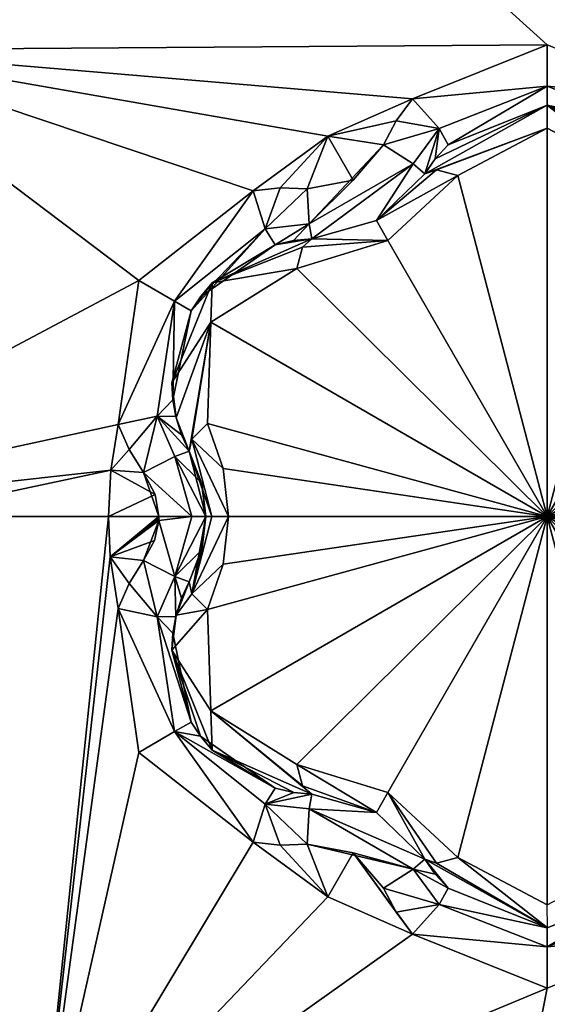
# Model space of a CAD drawing. Header units: metres. Extents: x -205 to 205, y -82 to 82.
# Tile 156 of 256: x -97.89 to -95, y 46.33 to 51.72. Entities that reach past the tile are written whole.
import ezdxf

# ---------------------------------------------------------------- set-up
doc = ezdxf.new("R2010")
doc.units = ezdxf.units.M
doc.layers.add('solid_PRT0003', color=7, linetype='CONTINUOUS')

msp = doc.modelspace()

# ---------------------------------------------------------------- linework, layer by layer
at = {"layer": 'solid_PRT0003'}
for points in [[(-200, -75), (-200, 75), (0, 75)], [(0, -75), (-200, -75), (0, 75)], [(-106.87645, 47.959885, 1.5), (-97.162331, 56.110996, 1.5), (-200, 75, 1.5)], [(-106.532867, 47.550419, 1.654846), (-97.162331, 56.110996, 1.5), (-106.87645, 47.959885, 1.5)], [(-96.818748, 55.70153, 1.654846), (-97.162331, 56.110996, 1.5), (-106.532867, 47.550419, 1.654846)], [(-96.818748, 55.70153, 1.654846), (-106.532867, 47.550419, 1.654846), (-106.295685, 47.267757, 2.071429)], [(-96.818748, 55.70153, 1.654846), (-106.295685, 47.267757, 2.071429), (-98.650169, 53.761948, 1.962268)], [(-93.389793, 50.782112, 18.393747), (-94.23114, 53.602894, 17.260666), (-96.874001, 53.273865, 17.260666)], [(-98.906609, 51.552677, 17.260666), (-96.874001, 53.273865, 17.260666), (-97.375008, 53.113617, 17.098219)], [(-95, 51.580647, 18.335138), (-96.874001, 53.273865, 17.260666), (-98.906609, 51.552677, 17.260666)], [(-93.799126, 51.080048, 18.393747), (-96.874001, 53.273865, 17.260666), (-94.261749, 51.285534, 18.393747)], [(-95, 51.580647, 18.335138), (-94.261749, 51.285534, 18.393747), (-96.874001, 53.273865, 17.260666)], [(-93.389793, 50.782112, 18.393747), (-96.874001, 53.273865, 17.260666), (-93.799126, 51.080048, 18.393747)], [(-99.75, 49, 13.7), (-99.75, 49, 17.098219), (-97.375008, 53.113617, 17.098219)], [(-98.906609, 51.552677, 17.260666), (-97.375008, 53.113617, 17.098219), (-99.75, 49, 17.098219)], [(-97.375008, 53.113617, 13.7), (-99.75, 49, 13.7), (-97.375008, 53.113617, 17.098219)], [(-99.691422, 49, 13.558578), (-99.75, 49, 13.7), (-97.375008, 53.113617, 13.7)], [(-98.317337, 52.317337, 13.558578), (-99.691422, 49, 13.558578), (-97.375008, 53.113617, 13.7)], [(-97.275261, 52.940262, 13.5), (-98.535027, 52.536037, 13.5), (-99.550003, 49, 13.5)], [(-98.317337, 52.317337, 13.558578), (-97.275261, 52.940262, 13.5), (-99.550003, 49, 13.5)], [(-97.234901, 50.290321, 18.33514), (-98.906609, 51.552677, 17.260666), (-99.666664, 49, 17.260666)], [(-95, 51.580647, 18.335138), (-98.906609, 51.552677, 17.260666), (-95.738251, 51.285534, 18.393747)], [(-96.200943, 51.080006, 18.393747), (-98.906609, 51.552677, 17.260666), (-96.610207, 50.782112, 18.393747)], [(-97.234901, 50.290321, 18.33514), (-96.610207, 50.782112, 18.393747), (-98.906609, 51.552677, 17.260666)], [(-95.738251, 51.285534, 18.393747), (-98.906609, 51.552677, 17.260666), (-96.200943, 51.080006, 18.393747)], [(-95, 51.354477, 18.301785), (-95, 51.580647, 18.335138), (-95.738251, 51.285534, 18.393747)], [(-95, 51.354477, 18.301785), (-94.261749, 51.285534, 18.393747), (-95, 51.580647, 18.335138)], [(-95.591599, 51.123291, 18.352715), (-95, 51.354477, 18.301785), (-95.738251, 51.285534, 18.393747)], [(-95.591599, 51.123291, 18.352715), (-95.542847, 51.033001, 18.155281), (-95, 51.354477, 18.301785)], [(-95.542847, 51.033001, 18.155281), (-95, 51.25, 18.098503), (-95, 51.354477, 18.301785)], [(-95, 51.354477, 18.301785), (-94.408401, 51.123291, 18.352713), (-94.261749, 51.285534, 18.393747)], [(-95, 51.354477, 18.301785), (-95, 51.25, 18.098503), (-94.408401, 51.123291, 18.352713)], [(-95.826385, 51.164639, 18.416397), (-95.738251, 51.285534, 18.393747), (-96.200943, 51.080006, 18.393747)], [(-95.591599, 51.123291, 18.352715), (-95.738251, 51.285534, 18.393747), (-95.826385, 51.164639, 18.416397)], [(-95.670731, 50.875149, 18.184393), (-95.670731, 50.875149, 16.770613), (-95.00074, 51.25, 16.884211)], [(-95.000046, 51.124992, 16.667706), (-95.00074, 51.25, 16.884211), (-95.670731, 50.875149, 16.770613)], [(-95.613266, 50.956524, 18.172403), (-95.670731, 50.875149, 18.184393), (-95.00074, 51.25, 16.884211)], [(-95.613266, 50.956524, 18.172403), (-95.00074, 51.25, 16.884211), (-95.542847, 51.033001, 18.155281)], [(-95.00074, 51.25, 16.884211), (-95, 51.25, 18.098503), (-95.542847, 51.033001, 18.155281)], [(-95.00074, 51.25, 16.884211), (-94.329269, 50.875149, 16.770613), (-95, 51.25, 18.098503)], [(-94.393936, 50.896801, 16.639412), (-94.329269, 50.875149, 16.770613), (-95.00074, 51.25, 16.884211)], [(-94.510468, 50.865055, 16.554106), (-94.393936, 50.896801, 16.639412), (-95.00074, 51.25, 16.884211)], [(-95.000046, 51.124992, 16.667706), (-94.510468, 50.865055, 16.554106), (-95.00074, 51.25, 16.884211)], [(-95, 51.25, 18.098503), (-94.457153, 51.033001, 18.155281), (-94.408401, 51.123291, 18.352713)], [(-94.329269, 50.875149, 16.770613), (-94.457153, 51.033001, 18.155281), (-95, 51.25, 18.098503)], [(-95.895828, 51.033775, 18.432564), (-95.826385, 51.164639, 18.416397), (-96.200943, 51.080006, 18.393747)], [(-95.591599, 51.123291, 18.352715), (-95.826385, 51.164639, 18.416397), (-95.895828, 51.033775, 18.432564)], [(-95.73407, 50.929127, 18.369303), (-95.591599, 51.123291, 18.352715), (-95.895828, 51.033775, 18.432564)], [(-95.73407, 50.929127, 18.369303), (-95.670731, 50.875149, 18.184393), (-95.591599, 51.123291, 18.352715)], [(-95.000046, 51.124992, 16.667706), (-95.670731, 50.875149, 16.770613), (-95.606064, 50.896805, 16.639412)], [(-95.613266, 50.956524, 18.172403), (-95.591599, 51.123291, 18.352715), (-95.670731, 50.875149, 18.184393)], [(-95.613266, 50.956524, 18.172403), (-95.542847, 51.033001, 18.155281), (-95.591599, 51.123291, 18.352715)], [(-95.000046, 51.124992, 16.667706), (-95.606064, 50.896805, 16.639412), (-95.489532, 50.865055, 16.554106)], [(-95, 49, 15.440842), (-95.000046, 51.124992, 16.667706), (-95.489532, 50.865055, 16.554106)], [(-95, 49, 15.440842), (-94.510468, 50.865055, 16.554106), (-95.000046, 51.124992, 16.667706)], [(-96.200943, 51.080006, 18.393747), (-96.610207, 50.782112, 18.393747), (-96.461456, 50.797993, 18.416395)], [(-96.200943, 51.080006, 18.393747), (-96.461456, 50.797993, 18.416395), (-96.313385, 50.792694, 18.432564)], [(-96.062271, 50.840256, 18.43961), (-96.200943, 51.080006, 18.393747), (-96.313385, 50.792694, 18.432564)], [(-96.062271, 50.840256, 18.43961), (-95.895828, 51.033775, 18.432564), (-96.200943, 51.080006, 18.393747)], [(-96.303635, 50.600288, 18.369303), (-95.895828, 51.033775, 18.432564), (-96.062271, 50.840256, 18.43961)], [(-95.73407, 50.929127, 18.369303), (-95.895828, 51.033775, 18.432564), (-96.303635, 50.600288, 18.369303)], [(-95.73407, 50.929127, 18.369303), (-96.303635, 50.600288, 18.369303), (-96.288567, 50.518444, 18.184393)], [(-95.934502, 50.618641, 18.189688), (-95.73407, 50.929127, 18.369303), (-96.288567, 50.518444, 18.184393)], [(-95.934502, 50.618641, 18.189688), (-95.670731, 50.875149, 18.184393), (-95.73407, 50.929127, 18.369303)], [(-95.934509, 50.618633, 16.664257), (-95.606064, 50.896805, 16.639412), (-95.670731, 50.875149, 16.770613)], [(-95.934509, 50.618633, 16.664257), (-95.489532, 50.865055, 16.554106), (-95.606064, 50.896805, 16.639412)], [(-95.934509, 50.618633, 16.664257), (-95.670731, 50.875149, 16.770613), (-95.934502, 50.618641, 18.189688)], [(-95.934509, 50.618633, 16.664257), (-95.872017, 50.510384, 16.447762), (-95.489532, 50.865055, 16.554106)], [(-95.934502, 50.618641, 18.189688), (-95.670731, 50.875149, 16.770613), (-95.670731, 50.875149, 18.184393)], [(-95.872017, 50.510384, 16.447762), (-95, 49, 15.440842), (-95.489532, 50.865055, 16.554106)], [(-95, 49, 15.440842), (-94.127983, 50.51038, 16.44776), (-94.510468, 50.865055, 16.554106)], [(-96.54303, 50.573986, 18.352713), (-96.461456, 50.797993, 18.416395), (-96.610207, 50.782112, 18.393747)], [(-96.54303, 50.573986, 18.352713), (-96.313385, 50.792694, 18.432564), (-96.461456, 50.797993, 18.416395)], [(-96.303635, 50.600288, 18.369303), (-96.062271, 50.840256, 18.43961), (-96.313385, 50.792694, 18.432564)], [(-97.039055, 50.177246, 18.301798), (-96.610207, 50.782112, 18.393747), (-97.234901, 50.290321, 18.33514)], [(-97.039055, 50.177246, 18.301798), (-96.54303, 50.573986, 18.352713), (-96.610207, 50.782112, 18.393747)], [(-96.303635, 50.600288, 18.369303), (-96.313385, 50.792694, 18.432564), (-96.54303, 50.573986, 18.352713)], [(-96.303635, 50.600288, 18.369303), (-96.54303, 50.573986, 18.352713), (-96.489204, 50.486622, 18.155281)], [(-96.387779, 50.509365, 18.172401), (-96.303635, 50.600288, 18.369303), (-96.489204, 50.486622, 18.155281)], [(-96.387779, 50.509365, 18.172401), (-96.288567, 50.518444, 18.184393), (-96.303635, 50.600288, 18.369303)], [(-95.934509, 50.618633, 16.664257), (-95.934502, 50.618641, 18.189688), (-96.288567, 50.518444, 18.184393)], [(-96.288567, 50.518444, 16.770613), (-95.872017, 50.510384, 16.447762), (-95.934509, 50.618633, 16.664257)], [(-96.288567, 50.518444, 16.770613), (-95.934509, 50.618633, 16.664257), (-96.288567, 50.518444, 18.184393)], [(-97.039055, 50.177246, 18.301798), (-96.948555, 50.125, 18.098503), (-96.54303, 50.573986, 18.352713)], [(-96.948555, 50.125, 18.098503), (-96.898079, 50.201717, 18.099911), (-96.54303, 50.573986, 18.352713)], [(-96.898079, 50.201717, 18.099911), (-96.489204, 50.486622, 18.155281), (-96.54303, 50.573986, 18.352713)], [(-96.83374, 50.277569, 16.877523), (-96.489204, 50.486622, 18.155281), (-96.898079, 50.201717, 18.099911)], [(-96.83374, 50.277569, 16.877523), (-96.288567, 50.518444, 16.770613), (-96.489204, 50.486622, 18.155281)], [(-96.83374, 50.277569, 16.877523), (-96.339645, 50.473267, 16.639412), (-96.288567, 50.518444, 16.770613)], [(-96.83374, 50.277569, 16.877523), (-96.370415, 50.356476, 16.554106), (-96.339645, 50.473267, 16.639412)], [(-96.288567, 50.518444, 16.770613), (-96.387779, 50.509365, 18.172401), (-96.489204, 50.486622, 18.155281)], [(-96.288567, 50.518444, 16.770613), (-96.288567, 50.518444, 18.184393), (-96.387779, 50.509365, 18.172401)], [(-95.872017, 50.510384, 16.447762), (-96.370415, 50.356476, 16.554106), (-95, 49, 15.440842)], [(-96.339645, 50.473267, 16.639412), (-96.370415, 50.356476, 16.554106), (-95.872017, 50.510384, 16.447762)], [(-96.339645, 50.473267, 16.639412), (-95.872017, 50.510384, 16.447762), (-96.288567, 50.518444, 16.770613)], [(-95, 49, 15.440842), (-93.629585, 50.356476, 16.554106), (-94.127983, 50.51038, 16.44776)], [(-96.370415, 50.356476, 16.554106), (-96.840324, 50.06245, 16.667706), (-95, 49, 15.440842)], [(-96.83374, 50.277569, 16.877523), (-96.840324, 50.06245, 16.667706), (-96.370415, 50.356476, 16.554106)], [(-95, 49, 15.440842), (-93.159729, 50.062546, 16.667706), (-93.629585, 50.356476, 16.554106)], [(-97.234901, 50.290321, 18.33514), (-99.666664, 49, 17.260666), (-97.348457, 49.503422, 18.393747)], [(-97.039055, 50.177246, 18.301798), (-97.234901, 50.290321, 18.33514), (-97.348457, 49.503422, 18.393747)], [(-96.83374, 50.277569, 16.877523), (-97.054062, 49.731251, 16.853399), (-96.840324, 50.06245, 16.667706)], [(-96.83374, 50.277569, 16.877523), (-96.948555, 50.125, 18.098503), (-97.054062, 49.731251, 18.126162)], [(-96.83374, 50.277569, 16.877523), (-97.054062, 49.731251, 18.126162), (-97.054062, 49.731251, 16.853399)], [(-96.83374, 50.277569, 16.877523), (-96.898079, 50.201717, 18.099911), (-96.948555, 50.125, 18.098503)], [(-97.039055, 50.177246, 18.301798), (-97.348457, 49.503422, 18.393747), (-97.134621, 49.549309, 18.352715)], [(-97.048569, 49.638405, 18.139544), (-97.039055, 50.177246, 18.301798), (-97.134621, 49.549309, 18.352715)], [(-97.048569, 49.638405, 18.139544), (-96.948555, 50.125, 18.098503), (-97.039055, 50.177246, 18.301798)], [(-97.048569, 49.638405, 18.139544), (-97.054062, 49.731251, 18.126162), (-96.948555, 50.125, 18.098503)], [(-97.054062, 49.731251, 16.853399), (-97.030251, 49.53907, 16.818302), (-96.840324, 50.06245, 16.667706)], [(-97.030251, 49.53907, 16.818302), (-96.95929, 49.356709, 16.770613), (-96.840324, 50.06245, 16.667706)], [(-96.95929, 49.356709, 16.770613), (-96.945709, 49.423534, 16.63941), (-96.840324, 50.06245, 16.667706)], [(-96.945709, 49.423534, 16.63941), (-96.859955, 49.508579, 16.554106), (-96.840324, 50.06245, 16.667706)], [(-96.840324, 50.06245, 16.667706), (-96.859955, 49.508579, 16.554106), (-95, 49, 15.440842)], [(-95, 49, 15.440842), (-93.140045, 49.508579, 16.554106), (-93.159729, 50.062546, 16.667706)], [(-97.054062, 49.731251, 16.853399), (-97.048569, 49.638405, 18.139544), (-97.032059, 49.546379, 18.155281)], [(-97.054062, 49.731251, 16.853399), (-97.032059, 49.546379, 18.155281), (-97.030251, 49.53907, 16.818302)], [(-97.054062, 49.731251, 16.853399), (-97.054062, 49.731251, 18.126162), (-97.048569, 49.638405, 18.139544)], [(-97.048569, 49.638405, 18.139544), (-97.134621, 49.549309, 18.352715), (-97.032059, 49.546379, 18.155281)], [(-97.348457, 49.503422, 18.393747), (-99.666664, 49, 17.260666), (-97.388435, 49.25312, 18.393747)], [(-97.287827, 49.366646, 18.416397), (-97.348457, 49.503422, 18.393747), (-97.388435, 49.25312, 18.393747)], [(-97.134621, 49.549309, 18.352715), (-97.348457, 49.503422, 18.393747), (-97.287827, 49.366646, 18.416397)], [(-97.134621, 49.549309, 18.352715), (-97.287827, 49.366646, 18.416397), (-97.209213, 49.241081, 18.432564)], [(-97.134621, 49.549309, 18.352715), (-97.209213, 49.241081, 18.432564), (-97.037712, 49.328838, 18.369303)], [(-97.134621, 49.549309, 18.352715), (-97.037712, 49.328838, 18.369303), (-96.95929, 49.356709, 18.184393)], [(-97.00103, 49.447159, 18.172403), (-97.134621, 49.549309, 18.352715), (-96.95929, 49.356709, 18.184393)], [(-97.00103, 49.447159, 18.172403), (-97.032059, 49.546379, 18.155281), (-97.134621, 49.549309, 18.352715)], [(-97.030251, 49.53907, 16.818302), (-97.032059, 49.546379, 18.155281), (-97.00103, 49.447159, 18.172403)], [(-97.030251, 49.53907, 16.818302), (-97.00103, 49.447159, 18.172403), (-96.95929, 49.356709, 18.184393)], [(-97.030251, 49.53907, 16.818302), (-96.95929, 49.356709, 18.184393), (-96.95929, 49.356709, 16.770613)], [(-96.945709, 49.423534, 16.63941), (-96.772758, 49.261578, 16.475424), (-96.859955, 49.508579, 16.554106)], [(-96.859955, 49.508579, 16.554106), (-96.772758, 49.261578, 16.475424), (-95, 49, 15.440842)], [(-95, 49, 15.440842), (-93.22728, 49.261433, 16.475393), (-93.140045, 49.508579, 16.554106)], [(-96.835541, 49, 16.539265), (-96.945709, 49.423534, 16.63941), (-96.95929, 49.356709, 16.770613)], [(-96.945709, 49.423534, 16.63941), (-96.744034, 49, 16.44776), (-96.772758, 49.261578, 16.475424)], [(-96.835541, 49, 16.539265), (-96.744034, 49, 16.44776), (-96.945709, 49.423534, 16.63941)], [(-97.209213, 49.241081, 18.432564), (-97.287827, 49.366646, 18.416397), (-97.388435, 49.25312, 18.393747)], [(-96.892197, 49.184944, 18.188997), (-96.95929, 49.356709, 18.184393), (-97.037712, 49.328838, 18.369303)], [(-96.95929, 49.356709, 16.770613), (-96.95929, 49.356709, 18.184393), (-96.892197, 49.184944, 18.188997)], [(-96.888779, 49.170956, 16.688538), (-96.95929, 49.356709, 16.770613), (-96.892197, 49.184944, 18.188997)], [(-96.869034, 49, 16.664267), (-96.835541, 49, 16.539265), (-96.95929, 49.356709, 16.770613)], [(-96.888779, 49.170956, 16.688538), (-96.869034, 49, 16.664267), (-96.95929, 49.356709, 16.770613)], [(-97.037712, 49.328838, 18.369303), (-97.209213, 49.241081, 18.432564), (-96.944321, 49, 18.36849)], [(-97.037712, 49.328838, 18.369303), (-96.944321, 49, 18.36849), (-96.869034, 49, 18.189676)], [(-96.892197, 49.184944, 18.188997), (-97.037712, 49.328838, 18.369303), (-96.869034, 49, 18.189676)], [(-97.388435, 49.25312, 18.393747), (-99.666664, 49, 17.260666), (-98.579353, 49, 17.9174)], [(-97.388435, 49.25312, 18.393747), (-98.579353, 49, 17.9174), (-97.401794, 49, 18.393753)], [(-97.145401, 49.12056, 18.438765), (-97.388435, 49.25312, 18.393747), (-97.401794, 49, 18.393753)], [(-97.145401, 49.12056, 18.438765), (-97.209213, 49.241081, 18.432564), (-97.388435, 49.25312, 18.393747)], [(-97.124847, 49, 18.43961), (-97.209213, 49.241081, 18.432564), (-97.145401, 49.12056, 18.438765)], [(-96.944321, 49, 18.36849), (-97.209213, 49.241081, 18.432564), (-97.124847, 49, 18.43961)], [(-96.772758, 49.261578, 16.475424), (-96.744034, 49, 16.44776), (-95, 49, 15.440842)], [(-95, 49, 15.440842), (-93.255966, 49, 16.44776), (-93.22728, 49.261433, 16.475393)], [(-96.888779, 49.170956, 16.688538), (-96.892197, 49.184944, 18.188997), (-96.869034, 49, 18.189676)], [(-96.888779, 49.170956, 16.688538), (-96.869034, 49, 18.189676), (-96.869034, 49, 16.664267)], [(-97.124847, 49, 18.43961), (-97.145401, 49.12056, 18.438765), (-97.401794, 49, 18.393753)], [(-97.274918, 45.059544, 13.5), (-99.550003, 49, 13.5), (-107.571854, 43.501793, 13.5)], [(-97.374985, 44.886372, 13.7), (-99.75, 49, 17.098219), (-99.75, 49, 13.7)], [(-97.374985, 44.886372, 17.098219), (-99.727951, 49, 17.189507), (-99.75, 49, 17.098219)], [(-97.374985, 44.886372, 13.7), (-97.374985, 44.886372, 17.098219), (-99.75, 49, 17.098219)], [(-98.317337, 45.682663, 13.558578), (-97.374985, 44.886372, 13.7), (-99.75, 49, 13.7)], [(-97.374985, 44.886372, 17.098219), (-99.666664, 49, 17.260666), (-99.727951, 49, 17.189507)], [(-99.691422, 49, 13.558578), (-99.550003, 49, 13.5), (-97.274918, 45.059544, 13.5)], [(-98.317337, 45.682663, 13.558578), (-99.691422, 49, 13.558578), (-97.274918, 45.059544, 13.5)], [(-97.374985, 44.886372, 17.098219), (-97.787392, 45.257244, 17.260666), (-99.666664, 49, 17.260666)], [(-98.579353, 49, 17.9174), (-99.666664, 49, 17.260666), (-97.787392, 45.257244, 17.260666)], [(-97.401794, 49, 18.393753), (-98.579353, 49, 17.9174), (-97.787392, 45.257244, 17.260666)], [(-97.391655, 48.77932, 18.393745), (-97.401794, 49, 18.393753), (-97.787392, 45.257244, 17.260666)], [(-97.124847, 49, 18.43961), (-97.401794, 49, 18.393753), (-97.391655, 48.77932, 18.393745)], [(-97.125015, 48.989315, 18.439604), (-97.124847, 49, 18.43961), (-97.391655, 48.77932, 18.393745)], [(-97.125488, 48.978638, 18.439592), (-97.125015, 48.989315, 18.439604), (-97.391655, 48.77932, 18.393745)], [(-97.149323, 48.868587, 18.43854), (-97.125488, 48.978638, 18.439592), (-97.391655, 48.77932, 18.393745)], [(-97.209213, 48.758919, 18.432564), (-97.125488, 48.978638, 18.439592), (-97.149323, 48.868587, 18.43854)], [(-97.037712, 48.671162, 18.369303), (-97.125488, 48.978638, 18.439592), (-97.209213, 48.758919, 18.432564)], [(-97.125488, 48.978638, 18.439592), (-97.124847, 49, 18.43961), (-97.125015, 48.989315, 18.439604)], [(-96.944321, 49, 18.36849), (-97.124847, 49, 18.43961), (-97.125488, 48.978638, 18.439592)], [(-96.944321, 49, 18.36849), (-97.125488, 48.978638, 18.439592), (-97.037712, 48.671162, 18.369303)], [(-96.869034, 49, 18.189676), (-96.944321, 49, 18.36849), (-97.037712, 48.671162, 18.369303)], [(-96.892189, 48.815079, 18.188999), (-96.869034, 49, 18.189676), (-97.037712, 48.671162, 18.369303)], [(-96.945709, 48.576466, 16.639412), (-96.77272, 48.738567, 16.475393), (-96.744034, 49, 16.44776)], [(-96.945709, 48.576466, 16.639412), (-96.744034, 49, 16.44776), (-96.835541, 49, 16.539265)], [(-96.945709, 48.576466, 16.639412), (-96.835541, 49, 16.539265), (-96.869034, 49, 16.664267)], [(-96.888771, 48.829067, 16.68853), (-96.945709, 48.576466, 16.639412), (-96.869034, 49, 16.664267)], [(-96.869034, 49, 16.664267), (-96.869034, 49, 18.189676), (-96.892189, 48.815079, 18.188999)], [(-96.888771, 48.829067, 16.68853), (-96.869034, 49, 16.664267), (-96.892189, 48.815079, 18.188999)], [(-96.859955, 48.491421, 16.554106), (-96.840271, 47.937454, 16.667706), (-95, 49, 15.440842)], [(-96.77272, 48.738567, 16.475393), (-96.859955, 48.491421, 16.554106), (-95, 49, 15.440842)], [(-96.840271, 47.937454, 16.667706), (-96.370415, 47.643524, 16.554106), (-95, 49, 15.440842)], [(-96.77272, 48.738567, 16.475393), (-95, 49, 15.440842), (-96.744034, 49, 16.44776)], [(-96.370415, 47.643524, 16.554106), (-95.872017, 47.48962, 16.44776), (-95, 49, 15.440842)], [(-95.872017, 47.48962, 16.44776), (-95.489532, 47.134945, 16.554106), (-95, 49, 15.440842)], [(-95.489532, 47.134945, 16.554106), (-94.999954, 46.875008, 16.667706), (-95, 49, 15.440842)], [(-93.227242, 48.738422, 16.475424), (-93.255966, 49, 16.44776), (-95, 49, 15.440842)], [(-93.159676, 47.93755, 16.667706), (-93.140045, 48.491421, 16.554106), (-95, 49, 15.440842)], [(-93.227242, 48.738422, 16.475424), (-95, 49, 15.440842), (-93.140045, 48.491421, 16.554106)], [(-93.159676, 47.93755, 16.667706), (-95, 49, 15.440842), (-93.629585, 47.643524, 16.554106)], [(-94.127983, 47.489616, 16.447762), (-93.629585, 47.643524, 16.554106), (-95, 49, 15.440842)], [(-94.510468, 47.134945, 16.554106), (-94.127983, 47.489616, 16.447762), (-95, 49, 15.440842)], [(-94.999954, 46.875008, 16.667706), (-94.510468, 47.134945, 16.554106), (-95, 49, 15.440842)], [(-97.209213, 48.758919, 18.432564), (-97.149323, 48.868587, 18.43854), (-97.391655, 48.77932, 18.393745)], [(-96.892189, 48.815079, 18.188999), (-97.037712, 48.671162, 18.369303), (-96.95929, 48.643291, 18.184393)], [(-96.888771, 48.829067, 16.68853), (-96.892189, 48.815079, 18.188999), (-96.95929, 48.643291, 18.184393)], [(-96.888771, 48.829067, 16.68853), (-96.95929, 48.643291, 18.184393), (-96.95929, 48.643291, 16.770613)], [(-96.888771, 48.829067, 16.68853), (-96.95929, 48.643291, 16.770613), (-96.945709, 48.576466, 16.639412)], [(-97.348457, 48.496578, 18.393747), (-97.391655, 48.77932, 18.393745), (-97.787392, 45.257244, 17.260666)], [(-97.287834, 48.633339, 18.416395), (-97.391655, 48.77932, 18.393745), (-97.348457, 48.496578, 18.393747)], [(-97.287834, 48.633339, 18.416395), (-97.209213, 48.758919, 18.432564), (-97.391655, 48.77932, 18.393745)], [(-97.134621, 48.450691, 18.352711), (-97.209213, 48.758919, 18.432564), (-97.287834, 48.633339, 18.416395)], [(-97.037712, 48.671162, 18.369303), (-97.209213, 48.758919, 18.432564), (-97.134621, 48.450691, 18.352711)], [(-96.945709, 48.576466, 16.639412), (-96.859955, 48.491421, 16.554106), (-96.77272, 48.738567, 16.475393)], [(-97.037712, 48.671162, 18.369303), (-97.134621, 48.450691, 18.352711), (-97.032059, 48.453621, 18.155281)], [(-97.001038, 48.552834, 18.172401), (-97.037712, 48.671162, 18.369303), (-97.032059, 48.453621, 18.155281)], [(-97.001038, 48.552834, 18.172401), (-96.95929, 48.643291, 18.184393), (-97.037712, 48.671162, 18.369303)], [(-97.030235, 48.460995, 16.818287), (-96.95929, 48.643291, 16.770613), (-97.001038, 48.552834, 18.172401)], [(-97.030235, 48.460995, 16.818287), (-96.945709, 48.576466, 16.639412), (-96.95929, 48.643291, 16.770613)], [(-96.95929, 48.643291, 16.770613), (-96.95929, 48.643291, 18.184393), (-97.001038, 48.552834, 18.172401)], [(-97.134621, 48.450691, 18.352711), (-97.287834, 48.633339, 18.416395), (-97.348457, 48.496578, 18.393747)], [(-97.030235, 48.460995, 16.818287), (-97.001038, 48.552834, 18.172401), (-97.032059, 48.453621, 18.155281)], [(-97.030235, 48.460995, 16.818287), (-96.859955, 48.491421, 16.554106), (-96.945709, 48.576466, 16.639412)], [(-97.234901, 47.709679, 18.33514), (-97.348457, 48.496578, 18.393747), (-97.787392, 45.257244, 17.260666)], [(-97.039055, 47.82275, 18.301798), (-97.348457, 48.496578, 18.393747), (-97.234901, 47.709679, 18.33514)], [(-97.039055, 47.82275, 18.301798), (-97.134621, 48.450691, 18.352711), (-97.348457, 48.496578, 18.393747)], [(-97.054062, 48.268749, 16.853397), (-96.840271, 47.937454, 16.667706), (-96.859955, 48.491421, 16.554106)], [(-97.030235, 48.460995, 16.818287), (-97.054062, 48.268749, 16.853397), (-96.859955, 48.491421, 16.554106)], [(-97.048569, 48.361595, 18.139544), (-97.032059, 48.453621, 18.155281), (-97.134621, 48.450691, 18.352711)], [(-96.948555, 47.875, 18.098503), (-97.048569, 48.361595, 18.139544), (-97.134621, 48.450691, 18.352711)], [(-97.039055, 47.82275, 18.301798), (-96.948555, 47.875, 18.098503), (-97.134621, 48.450691, 18.352711)], [(-97.030235, 48.460995, 16.818287), (-97.048569, 48.361595, 18.139544), (-97.054062, 48.268749, 18.126163)], [(-97.030235, 48.460995, 16.818287), (-97.054062, 48.268749, 18.126163), (-97.054062, 48.268749, 16.853397)], [(-97.030235, 48.460995, 16.818287), (-97.032059, 48.453621, 18.155281), (-97.048569, 48.361595, 18.139544)], [(-96.948555, 47.875, 18.098503), (-97.054062, 48.268749, 18.126163), (-97.048569, 48.361595, 18.139544)], [(-97.054062, 48.268749, 16.853397), (-96.833153, 47.721821, 16.877464), (-96.840271, 47.937454, 16.667706)], [(-97.054062, 48.268749, 16.853397), (-97.054062, 48.268749, 18.126163), (-96.948555, 47.875, 18.098503)], [(-97.054062, 48.268749, 16.853397), (-96.948555, 47.875, 18.098503), (-96.898079, 47.798283, 18.099911)], [(-97.054062, 48.268749, 16.853397), (-96.898079, 47.798283, 18.099911), (-96.833153, 47.721821, 16.877464)], [(-96.339645, 47.526726, 16.639412), (-96.370415, 47.643524, 16.554106), (-96.840271, 47.937454, 16.667706)], [(-96.288567, 47.481556, 16.770613), (-96.339645, 47.526726, 16.639412), (-96.840271, 47.937454, 16.667706)], [(-96.833153, 47.721821, 16.877464), (-96.288567, 47.481556, 16.770613), (-96.840271, 47.937454, 16.667706)], [(-96.898079, 47.798283, 18.099911), (-96.948555, 47.875, 18.098503), (-97.039055, 47.82275, 18.301798)], [(-97.039055, 47.82275, 18.301798), (-97.234901, 47.709679, 18.33514), (-96.610207, 47.217888, 18.393747)], [(-97.039055, 47.82275, 18.301798), (-96.610207, 47.217888, 18.393747), (-96.543022, 47.426018, 18.352715)], [(-97.039055, 47.82275, 18.301798), (-96.543022, 47.426018, 18.352715), (-96.489204, 47.513378, 18.155281)], [(-96.898079, 47.798283, 18.099911), (-97.039055, 47.82275, 18.301798), (-96.489204, 47.513378, 18.155281)], [(-96.833153, 47.721821, 16.877464), (-96.898079, 47.798283, 18.099911), (-96.489204, 47.513378, 18.155281)], [(-96.610207, 47.217888, 18.393747), (-97.234901, 47.709679, 18.33514), (-97.787392, 45.257244, 17.260666)], [(-96.833153, 47.721821, 16.877464), (-96.387764, 47.490635, 18.172403), (-96.288567, 47.481556, 18.184393)], [(-96.833153, 47.721821, 16.877464), (-96.288567, 47.481556, 18.184393), (-96.288567, 47.481556, 16.770613)], [(-96.833153, 47.721821, 16.877464), (-96.489204, 47.513378, 18.155281), (-96.387764, 47.490635, 18.172403)], [(-95.934555, 47.38139, 16.664257), (-95.872017, 47.48962, 16.44776), (-96.370415, 47.643524, 16.554106)], [(-95.934555, 47.38139, 16.664257), (-96.370415, 47.643524, 16.554106), (-96.339645, 47.526726, 16.639412)], [(-96.387764, 47.490635, 18.172403), (-96.489204, 47.513378, 18.155281), (-96.543022, 47.426018, 18.352715)], [(-95.934555, 47.38139, 16.664257), (-96.339645, 47.526726, 16.639412), (-96.288567, 47.481556, 16.770613)], [(-96.387764, 47.490635, 18.172403), (-96.543022, 47.426018, 18.352715), (-96.288567, 47.481556, 18.184393)], [(-96.543022, 47.426018, 18.352715), (-96.303635, 47.399712, 18.369303), (-96.288567, 47.481556, 18.184393)], [(-95.934547, 47.381386, 18.189684), (-96.288567, 47.481556, 18.184393), (-96.303635, 47.399712, 18.369303)], [(-96.288567, 47.481556, 16.770613), (-96.288567, 47.481556, 18.184393), (-95.934547, 47.381386, 18.189684)], [(-95.934555, 47.38139, 16.664257), (-96.288567, 47.481556, 16.770613), (-95.934547, 47.381386, 18.189684)], [(-95.934555, 47.38139, 16.664257), (-95.670731, 47.124851, 16.770613), (-95.872017, 47.48962, 16.44776)], [(-95.606064, 47.103199, 16.639412), (-95.489532, 47.134945, 16.554106), (-95.872017, 47.48962, 16.44776)], [(-95.670731, 47.124851, 16.770613), (-95.606064, 47.103199, 16.639412), (-95.872017, 47.48962, 16.44776)], [(-96.543022, 47.426018, 18.352715), (-96.610207, 47.217888, 18.393747), (-96.461433, 47.202007, 18.416397)], [(-96.543022, 47.426018, 18.352715), (-96.461433, 47.202007, 18.416397), (-96.313385, 47.207306, 18.432564)], [(-96.543022, 47.426018, 18.352715), (-96.313385, 47.207306, 18.432564), (-96.303635, 47.399712, 18.369303)], [(-96.303635, 47.399712, 18.369303), (-96.313385, 47.207306, 18.432564), (-95.73407, 47.070873, 18.369303)], [(-96.303635, 47.399712, 18.369303), (-95.73407, 47.070873, 18.369303), (-95.670731, 47.124851, 18.184393)], [(-95.934547, 47.381386, 18.189684), (-96.303635, 47.399712, 18.369303), (-95.670731, 47.124851, 18.184393)], [(-95.934555, 47.38139, 16.664257), (-95.934547, 47.381386, 18.189684), (-95.670731, 47.124851, 18.184393)], [(-95.934555, 47.38139, 16.664257), (-95.670731, 47.124851, 18.184393), (-95.670731, 47.124851, 16.770613)], [(-96.200943, 46.919994, 18.393747), (-96.610207, 47.217888, 18.393747), (-97.787392, 45.257244, 17.260666)], [(-96.461433, 47.202007, 18.416397), (-96.610207, 47.217888, 18.393747), (-96.200943, 46.919994, 18.393747)], [(-96.313385, 47.207306, 18.432564), (-96.461433, 47.202007, 18.416397), (-96.200943, 46.919994, 18.393747)], [(-96.062164, 47.159683, 18.43961), (-96.313385, 47.207306, 18.432564), (-96.200943, 46.919994, 18.393747)], [(-95.73407, 47.070873, 18.369303), (-96.313385, 47.207306, 18.432564), (-96.062164, 47.159683, 18.43961)], [(-93.389793, 47.217888, 18.393747), (-95.407013, 44.351116, 17.260666), (-92.905724, 44.829651, 17.260666)], [(-93.799126, 46.919952, 18.393747), (-95.407013, 44.351116, 17.260666), (-93.389793, 47.217888, 18.393747)], [(-96.062164, 47.159683, 18.43961), (-96.200943, 46.919994, 18.393747), (-95.738251, 46.714466, 18.393747)], [(-96.062164, 47.159683, 18.43961), (-95.738251, 46.714466, 18.393747), (-95.826378, 46.835346, 18.416395)], [(-96.062164, 47.159683, 18.43961), (-95.826378, 46.835346, 18.416395), (-95.895828, 46.966225, 18.432564)], [(-95.73407, 47.070873, 18.369303), (-96.062164, 47.159683, 18.43961), (-95.895828, 46.966225, 18.432564)], [(-94.99926, 46.75, 16.884211), (-95.489532, 47.134945, 16.554106), (-95.606064, 47.103199, 16.639412)], [(-94.99926, 46.75, 16.884211), (-94.999954, 46.875008, 16.667706), (-95.489532, 47.134945, 16.554106)], [(-95.613258, 47.043468, 18.172401), (-95.670731, 47.124851, 18.184393), (-95.73407, 47.070873, 18.369303)], [(-95.670731, 47.124851, 16.770613), (-95.542847, 46.966999, 18.155281), (-95, 46.75, 18.098503)], [(-95.670731, 47.124851, 16.770613), (-95.613258, 47.043468, 18.172401), (-95.542847, 46.966999, 18.155281)], [(-94.99926, 46.75, 16.884211), (-95.670731, 47.124851, 16.770613), (-95, 46.75, 18.098503)], [(-95.670731, 47.124851, 16.770613), (-95.670731, 47.124851, 18.184393), (-95.613258, 47.043468, 18.172401)], [(-94.99926, 46.75, 16.884211), (-95.606064, 47.103199, 16.639412), (-95.670731, 47.124851, 16.770613)], [(-95.73407, 47.070873, 18.369303), (-95.895828, 46.966225, 18.432564), (-95.591599, 46.876709, 18.352713)], [(-95.73407, 47.070873, 18.369303), (-95.591599, 46.876709, 18.352713), (-95.542847, 46.966999, 18.155281)], [(-95.613258, 47.043468, 18.172401), (-95.73407, 47.070873, 18.369303), (-95.542847, 46.966999, 18.155281)], [(-95.738251, 46.714466, 18.393747), (-96.200943, 46.919994, 18.393747), (-97.787392, 45.257244, 17.260666)], [(-95.591599, 46.876709, 18.352713), (-95.895828, 46.966225, 18.432564), (-95.826378, 46.835346, 18.416395)], [(-95, 46.75, 18.098503), (-95.542847, 46.966999, 18.155281), (-95.591599, 46.876709, 18.352713)], [(-93.799126, 46.919952, 18.393747), (-94.261749, 46.714466, 18.393747), (-95.407013, 44.351116, 17.260666)], [(-95, 46.645508, 18.301796), (-94.408401, 46.876709, 18.352715), (-94.457153, 46.966999, 18.155281)], [(-95, 46.645508, 18.301796), (-94.457153, 46.966999, 18.155281), (-95, 46.75, 18.098503)], [(-94.99926, 46.75, 16.884211), (-95, 46.75, 18.098503), (-94.457153, 46.966999, 18.155281)], [(-95.591599, 46.876709, 18.352713), (-95.826378, 46.835346, 18.416395), (-95.738251, 46.714466, 18.393747)], [(-95, 46.645508, 18.301796), (-95.591599, 46.876709, 18.352713), (-95.738251, 46.714466, 18.393747)], [(-95, 46.645508, 18.301796), (-95, 46.75, 18.098503), (-95.591599, 46.876709, 18.352713)], [(-95, 46.645508, 18.301796), (-94.261749, 46.714466, 18.393747), (-94.408401, 46.876709, 18.352715)], [(-95, 46.419353, 18.335138), (-95.738251, 46.714466, 18.393747), (-97.787392, 45.257244, 17.260666)], [(-95, 46.645508, 18.301796), (-95.738251, 46.714466, 18.393747), (-95, 46.419353, 18.335138)], [(-94.261749, 46.714466, 18.393747), (-95, 46.419353, 18.335138), (-95.407013, 44.351116, 17.260666)], [(-95, 46.645508, 18.301796), (-95, 46.419353, 18.335138), (-94.261749, 46.714466, 18.393747)], [(-95, 46.419353, 18.335138), (-97.787392, 45.257244, 17.260666), (-95.407013, 44.351116, 17.260666)]]:
    msp.add_3dface(points, dxfattribs=at)

doc.saveas('drawing.dxf')
